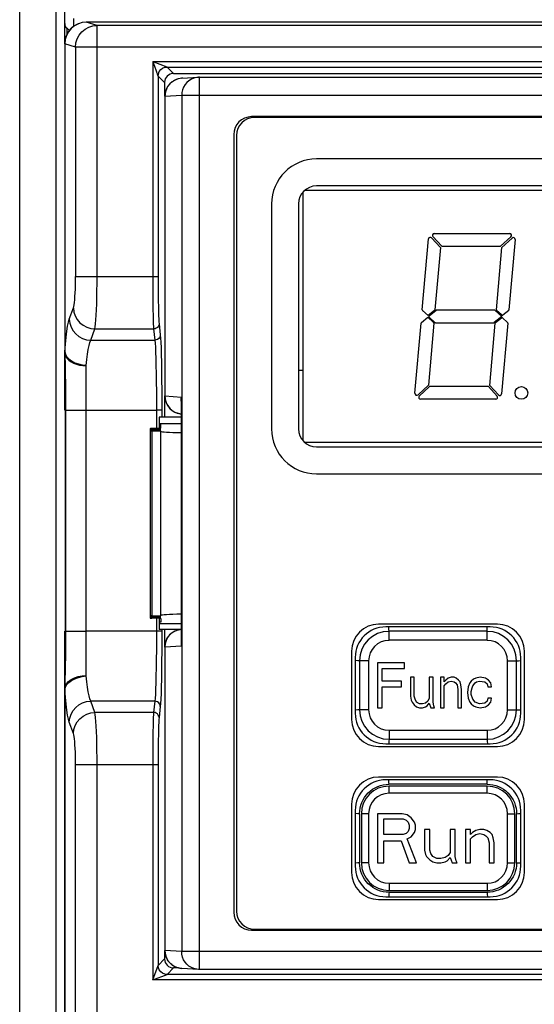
# Model space of a CAD drawing. Header units: millimetres. Extents: x -2579 to 1363, y -329 to 2298.
# Tile 73 of 256: x -1289 to -1261, y 1534 to 1588. Entities that reach past the tile are written whole.
import ezdxf

# ---------------------------------------------------------------- set-up
doc = ezdxf.new("R2010")
doc.units = ezdxf.units.MM
doc.header["$LTSCALE"] = 30.734
doc.layers.get('0').update_dxf_attribs({"linetype": 'CONTINUOUS'})

msp = doc.modelspace()

# ---------------------------------------------------------------- linework, layer by layer
at = {"color": 2}
for p, q in [((-1289.238, 693.31), (-1289.238, 1678.31)), ((-1286.238, 1588.01), (-1286.238, 1588.442)), ((-1286.738, 1587.037), (-1286.738, 1588.16)), ((-1284.937, 1588.061), (-1285.535, 1588.24)), ((-1284.937, 1574.111), (-1284.937, 1588.061)), ((-1198.54, 1588.061), (-1284.937, 1588.061)), ((-1286.733, 1587.037), (-1286.738, 1587.036)), ((-1286.727, 1587.039), (-1286.733, 1587.037)), ((-1286.733, 1587.037), (-1286.733, 1569.926)), ((-1286.132, 1586.861), (-1286.727, 1587.039)), ((-1286.132, 1586.861), (-1286.132, 1574.111)), ((-1197.344, 1586.861), (-1286.132, 1586.861)), ((-1281.847, 1586.049), (-1281.847, 1574.111)), ((-1281.847, 1586.049), (-1281.71, 1585.682)), ((-1281.847, 1586.049), (-1201.63, 1586.049)), ((-1281.71, 1585.682), (-1281.696, 1585.645)), ((-1281.696, 1585.645), (-1281.636, 1585.484)), ((-1281.048, 1585.749), (-1202.429, 1585.749)), ((-1281.048, 1585.749), (-1280.689, 1585.39)), ((-1281.574, 1585.319), (-1281.551, 1585.257)), ((-1281.547, 1585.249), (-1281.547, 1574.111)), ((-1281.547, 1585.249), (-1281.188, 1584.89)), ((-1280.55, 1585.048), (-1280.621, 1585.015)), ((-1280.477, 1585.075), (-1280.55, 1585.048)), ((-1280.403, 1585.096), (-1280.477, 1585.075)), ((-1280.326, 1585.111), (-1280.403, 1585.096)), ((-1279.307, 1585.179), (-1279.4, 1585.169)), ((-1279.245, 1535.599), (-1279.245, 1585.181)), ((-1280.621, 1585.015), (-1280.688, 1584.977)), ((-1281.162, 1584.123), (-1281.172, 1584.123)), ((-1281.162, 1584.123), (-1280.235, 1584.181)), ((-1281.162, 1584.123), (-1281.162, 1567.469)), ((-1280.235, 1584.181), (-1280.235, 1536.599)), ((-1280.235, 1584.181), (-1203.242, 1584.181)), ((-1286.132, 1574.111), (-1281.547, 1574.111)), ((-1286.483, 1571.738), (-1286.254, 1572.359)), ((-1281.493, 1571.484), (-1281.424, 1570.862)), ((-1285.287, 1570.57), (-1285.058, 1571.192)), ((-1285.058, 1571.192), (-1281.793, 1571.192)), ((-1281.793, 1571.192), (-1281.724, 1570.57)), ((-1286.733, 1569.926), (-1286.699, 1570.356)), ((-1285.287, 1570.57), (-1281.724, 1570.57)), ((-1286.738, 1566.679), (-1286.738, 1569.877)), ((-1286.504, 1569.525), (-1286.355, 1569.413)), ((-1286.719, 1569.154), (-1286.713, 1568.923)), ((-1286.713, 1568.923), (-1286.708, 1568.744)), ((-1286.708, 1568.744), (-1286.704, 1568.54)), ((-1285.538, 1551.914), (-1285.538, 1569.166)), ((-1281.342, 1567.809), (-1281.339, 1567.253)), ((-1281.339, 1567.253), (-1281.338, 1566.679)), ((-1281.162, 1567.469), (-1281.172, 1567.469)), ((-1281.162, 1567.469), (-1280.245, 1567.412)), ((-1280.25, 1567.242), (-1280.245, 1567.412)), ((-1280.245, 1553.568), (-1280.245, 1567.412)), ((-1286.684, 1566.679), (-1286.706, 1566.679)), ((-1286.684, 1566.678), (-1285.538, 1566.679)), ((-1286.684, 1566.678), (-1286.684, 1554.401)), ((-1285.538, 1566.679), (-1281.638, 1566.679)), ((-1281.638, 1566.679), (-1281.638, 1565.669)), ((-1281.338, 1566.679), (-1281.638, 1566.679)), ((-1281.338, 1566.679), (-1281.338, 1566.29)), ((-1280.327, 1566.481), (-1280.25, 1566.472)), ((-1281.888, 1565.644), (-1281.888, 1565.618)), ((-1281.888, 1565.603), (-1281.888, 1565.578)), ((-1281.888, 1565.563), (-1281.888, 1565.538)), ((-1281.888, 1565.523), (-1281.888, 1555.257)), ((-1281.888, 1555.242), (-1281.888, 1555.217)), ((-1281.888, 1555.202), (-1281.888, 1555.176)), ((-1281.888, 1555.161), (-1281.888, 1555.136)), ((-1281.638, 1555.111), (-1281.638, 1554.401)), ((-1286.738, 1551.155), (-1286.738, 1554.401)), ((-1286.684, 1554.401), (-1286.706, 1554.401)), ((-1286.684, 1554.401), (-1285.538, 1554.401)), ((-1281.638, 1554.401), (-1285.538, 1554.401)), ((-1281.338, 1554.401), (-1281.638, 1554.401)), ((-1281.338, 1554.49), (-1281.339, 1553.825)), ((-1280.327, 1554.499), (-1280.25, 1554.507)), ((-1268.71, 1554.391), (-1268.715, 1554.492)), ((-1263.256, 1554.391), (-1263.253, 1554.492)), ((-1263.253, 1554.492), (-1263.248, 1554.64)), ((-1268.71, 1553.891), (-1268.71, 1554.391)), ((-1263.256, 1553.891), (-1268.71, 1553.891)), ((-1263.256, 1553.891), (-1263.256, 1554.391)), ((-1281.339, 1553.825), (-1281.342, 1553.268)), ((-1281.162, 1553.511), (-1281.172, 1553.511)), ((-1280.245, 1553.568), (-1281.162, 1553.511)), ((-1281.162, 1553.511), (-1281.162, 1536.656)), ((-1280.25, 1553.737), (-1280.245, 1553.568)), ((-1286.698, 1552.855), (-1286.702, 1552.625)), ((-1286.693, 1553.108), (-1286.698, 1552.855)), ((-1270.448, 1552.757), (-1270.588, 1552.762)), ((-1270.347, 1552.754), (-1270.448, 1552.757)), ((-1261.619, 1552.754), (-1261.518, 1552.759)), ((-1261.518, 1552.759), (-1261.388, 1552.766)), ((-1286.711, 1552.228), (-1286.715, 1552.054)), ((-1286.706, 1552.417), (-1286.711, 1552.228)), ((-1286.702, 1552.625), (-1286.706, 1552.417)), ((-1269.847, 1552.754), (-1270.347, 1552.754)), ((-1269.847, 1552.754), (-1269.847, 1550.027)), ((-1262.119, 1550.027), (-1262.119, 1552.754)), ((-1262.119, 1552.754), (-1261.619, 1552.754)), ((-1286.726, 1551.679), (-1286.734, 1551.388)), ((-1286.722, 1551.82), (-1286.726, 1551.679)), ((-1286.715, 1552.054), (-1286.722, 1551.82)), ((-1286.734, 1551.388), (-1286.738, 1551.237)), ((-1286.738, 1551.237), (-1286.738, 1551.196)), ((-1286.738, 1551.178), (-1286.738, 1551.188)), ((-1286.733, 1503.69), (-1286.733, 1551.154)), ((-1285.058, 1549.888), (-1285.287, 1550.509)), ((-1281.724, 1550.509), (-1285.287, 1550.509)), ((-1281.724, 1550.509), (-1281.793, 1549.888)), ((-1281.424, 1550.217), (-1281.493, 1549.596)), ((-1270.448, 1550.023), (-1270.588, 1550.015)), ((-1270.347, 1550.027), (-1270.448, 1550.023)), ((-1269.847, 1550.027), (-1270.347, 1550.027)), ((-1262.119, 1550.027), (-1261.619, 1550.027)), ((-1261.619, 1550.027), (-1261.518, 1550.024)), ((-1261.518, 1550.024), (-1261.388, 1550.02)), ((-1281.793, 1549.888), (-1285.058, 1549.888)), ((-1286.254, 1548.72), (-1286.483, 1549.342)), ((-1268.71, 1548.391), (-1268.713, 1548.289)), ((-1268.71, 1548.891), (-1268.71, 1548.391)), ((-1268.71, 1548.891), (-1263.256, 1548.891)), ((-1263.256, 1548.891), (-1263.256, 1548.391)), ((-1263.256, 1548.391), (-1263.251, 1548.289)), ((-1268.713, 1548.289), (-1268.718, 1548.14)), ((-1286.132, 1505.49), (-1286.132, 1546.969)), ((-1281.547, 1546.969), (-1286.132, 1546.969)), ((-1284.937, 1505.49), (-1284.937, 1546.969)), ((-1281.847, 1546.969), (-1281.847, 1535.031)), ((-1281.547, 1546.969), (-1281.547, 1535.831)), ((-1268.71, 1545.891), (-1268.715, 1545.992)), ((-1268.71, 1545.391), (-1268.71, 1545.791)), ((-1263.256, 1545.891), (-1263.253, 1545.992)), ((-1263.256, 1545.391), (-1263.256, 1545.791)), ((-1263.253, 1545.992), (-1263.248, 1546.14)), ((-1270.448, 1544.257), (-1270.588, 1544.262)), ((-1270.347, 1544.254), (-1270.448, 1544.257)), ((-1269.847, 1544.254), (-1270.247, 1544.254)), ((-1262.119, 1544.254), (-1261.719, 1544.254)), ((-1261.619, 1544.254), (-1261.518, 1544.259)), ((-1261.518, 1544.259), (-1261.388, 1544.266)), ((-1270.448, 1541.523), (-1270.588, 1541.515)), ((-1270.347, 1541.527), (-1270.448, 1541.523)), ((-1269.847, 1541.527), (-1270.247, 1541.527)), ((-1262.119, 1541.527), (-1261.719, 1541.527)), ((-1261.619, 1541.527), (-1261.518, 1541.524)), ((-1261.518, 1541.524), (-1261.388, 1541.52)), ((-1268.71, 1540.391), (-1268.71, 1539.991)), ((-1263.256, 1540.391), (-1263.256, 1539.991)), ((-1268.713, 1539.789), (-1268.718, 1539.64)), ((-1268.71, 1539.891), (-1268.713, 1539.789)), ((-1263.256, 1539.891), (-1263.251, 1539.789)), ((-1281.162, 1536.656), (-1281.172, 1536.656)), ((-1280.235, 1536.599), (-1281.162, 1536.656)), ((-1203.242, 1536.599), (-1280.235, 1536.599)), ((-1281.847, 1535.031), (-1281.547, 1535.831)), ((-1281.547, 1535.831), (-1281.188, 1536.19)), ((-1281.847, 1535.031), (-1281.048, 1535.331)), ((-1281.048, 1535.331), (-1280.689, 1535.69)), ((-1202.429, 1535.331), (-1281.048, 1535.331)), ((-1280.605, 1535.756), (-1280.672, 1535.792)), ((-1280.234, 1535.658), (-1280.272, 1535.661)), ((-1279.307, 1535.6), (-1279.4, 1535.611)), ((-1201.63, 1535.031), (-1281.847, 1535.031))]:
    msp.add_line(p, q, dxfattribs=at)
at = {"color": 3}
msp.add_line((-1287.238, 1677.81), (-1287.238, 693.31), dxfattribs=at)
at = {"color": 7}
for p, q in [((-1286.738, 1587.037), (-1286.738, 1677.095)), ((-1286.607, 1587.577), (-1286.607, 1587.91)), ((-1285.973, 1588.155), (-1285.982, 1588.151)), ((-1197.942, 1588.24), (-1285.535, 1588.24)), ((-1286.738, 1587.037), (-1286.738, 1569.877)), ((-1280.689, 1585.39), (-1202.788, 1585.39)), ((-1280.234, 1585.122), (-1279.307, 1585.179)), ((-1280.172, 1585.123), (-1280.233, 1585.122)), ((-1279.245, 1585.181), (-1279.301, 1585.179)), ((-1279.245, 1585.181), (-1204.232, 1585.181)), ((-1281.188, 1584.89), (-1281.188, 1584.123)), ((-1281.172, 1584.123), (-1281.172, 1567.469)), ((-1207.132, 1582.991), (-1276.345, 1582.991)), ((-1207.288, 1582.94), (-1276.188, 1582.94)), ((-1277.345, 1581.991), (-1277.345, 1538.789)), ((-1277.188, 1581.94), (-1277.188, 1538.84)), ((-1235.238, 1580.64), (-1272.738, 1580.64)), ((-1235.238, 1579.14), (-1272.738, 1579.14)), ((-1273.484, 1564.978), (-1273.484, 1578.802)), ((-1234.582, 1578.89), (-1273.395, 1578.89)), ((-1275.238, 1578.14), (-1275.238, 1565.64)), ((-1273.738, 1578.14), (-1273.738, 1565.64)), ((-1265.781, 1575.79), (-1266.269, 1576.322)), ((-1266.196, 1576.49), (-1262.003, 1576.49)), ((-1261.937, 1576.315), (-1262.51, 1575.79)), ((-1266.86, 1572.264), (-1266.516, 1576.196)), ((-1266.343, 1576.255), (-1265.855, 1575.722)), ((-1265.781, 1575.79), (-1262.51, 1575.79)), ((-1262.443, 1575.716), (-1261.868, 1576.242)), ((-1261.701, 1576.16), (-1262.042, 1572.261)), ((-1265.855, 1575.722), (-1266.158, 1572.261)), ((-1262.745, 1572.264), (-1262.443, 1575.716)), ((-1266.537, 1571.94), (-1266.844, 1572.223)), ((-1266.176, 1572.227), (-1266.537, 1571.94)), ((-1266.478, 1571.923), (-1266.093, 1572.229)), ((-1262.847, 1572.24), (-1266.062, 1572.24)), ((-1262.813, 1572.227), (-1262.448, 1571.89)), ((-1262.453, 1571.969), (-1262.729, 1572.223)), ((-1262.06, 1572.227), (-1262.388, 1571.966)), ((-1267.267, 1567.62), (-1266.926, 1571.518)), ((-1266.908, 1571.552), (-1266.546, 1571.84)), ((-1266.546, 1571.84), (-1266.239, 1571.556)), ((-1266.223, 1571.515), (-1266.525, 1568.064)), ((-1266.162, 1571.553), (-1266.481, 1571.847)), ((-1266.128, 1571.54), (-1262.906, 1571.54)), ((-1263.113, 1568.057), (-1262.81, 1571.518)), ((-1262.448, 1571.89), (-1262.875, 1571.551)), ((-1262.792, 1571.552), (-1262.464, 1571.813)), ((-1262.107, 1571.515), (-1262.451, 1567.584)), ((-1262.399, 1571.811), (-1262.123, 1571.556)), ((-1286.738, 1569.877), (-1286.737, 1569.831)), ((-1286.738, 1566.679), (-1286.738, 1569.877)), ((-1286.737, 1569.831), (-1286.725, 1569.118)), ((-1286.725, 1569.118), (-1286.722, 1568.874)), ((-1286.722, 1568.874), (-1286.718, 1568.576)), ((-1286.718, 1568.576), (-1286.715, 1568.341)), ((-1286.715, 1568.341), (-1286.712, 1568.069)), ((-1286.712, 1568.069), (-1286.71, 1567.758)), ((-1266.525, 1568.064), (-1267.099, 1567.537)), ((-1267.031, 1567.465), (-1266.458, 1567.99)), ((-1263.186, 1567.99), (-1266.458, 1567.99)), ((-1263.186, 1567.99), (-1262.699, 1567.457)), ((-1262.625, 1567.525), (-1263.113, 1568.057)), ((-1281.188, 1567.469), (-1281.188, 1566.29)), ((-1280.25, 1553.737), (-1280.25, 1567.243)), ((-1280.25, 1567.242), (-1280.25, 1567.242)), ((-1262.772, 1567.29), (-1266.964, 1567.29)), ((-1286.706, 1566.875), (-1286.706, 1554.401)), ((-1281.488, 1566.29), (-1281.488, 1565.669)), ((-1280.25, 1566.29), (-1281.488, 1566.29)), ((-1281.488, 1565.945), (-1281.388, 1565.947)), ((-1281.388, 1565.947), (-1280.25, 1565.947)), ((-1281.988, 1565.651), (-1281.988, 1555.128)), ((-1281.488, 1565.669), (-1281.888, 1565.659)), ((-1281.888, 1565.644), (-1281.388, 1565.631)), ((-1281.388, 1565.631), (-1281.888, 1565.618)), ((-1281.888, 1565.603), (-1281.388, 1565.591)), ((-1281.388, 1565.591), (-1281.888, 1565.578)), ((-1281.888, 1565.563), (-1281.388, 1565.55)), ((-1281.388, 1565.55), (-1281.888, 1565.538)), ((-1281.888, 1565.523), (-1281.388, 1565.51)), ((-1281.388, 1565.885), (-1281.488, 1565.885)), ((-1281.388, 1565.676), (-1281.388, 1565.885)), ((-1281.388, 1555.27), (-1281.388, 1565.51)), ((-1234.582, 1564.89), (-1273.395, 1564.89)), ((-1272.738, 1564.64), (-1235.238, 1564.64)), ((-1272.738, 1563.14), (-1235.238, 1563.14)), ((-1281.888, 1555.257), (-1281.388, 1555.27)), ((-1281.388, 1555.229), (-1281.888, 1555.242)), ((-1281.888, 1555.217), (-1281.388, 1555.229)), ((-1281.388, 1555.189), (-1281.888, 1555.202)), ((-1281.888, 1555.176), (-1281.388, 1555.189)), ((-1281.388, 1555.149), (-1281.888, 1555.161)), ((-1281.888, 1555.136), (-1281.388, 1555.149)), ((-1281.488, 1555.111), (-1281.888, 1555.121)), ((-1281.488, 1555.111), (-1281.488, 1554.49)), ((-1281.388, 1555.103), (-1281.388, 1554.895)), ((-1286.738, 1551.155), (-1286.738, 1554.401)), ((-1281.388, 1554.895), (-1281.488, 1554.895)), ((-1281.488, 1554.835), (-1281.388, 1554.833)), ((-1280.364, 1554.49), (-1281.488, 1554.49)), ((-1281.388, 1554.833), (-1280.25, 1554.833)), ((-1281.188, 1554.49), (-1281.188, 1553.511)), ((-1262.688, 1554.79), (-1269.288, 1554.79)), ((-1263.088, 1554.64), (-1268.888, 1554.64)), ((-1286.707, 1554.017), (-1286.708, 1553.666)), ((-1263.256, 1554.391), (-1268.71, 1554.391)), ((-1286.71, 1553.347), (-1286.712, 1553.058)), ((-1286.708, 1553.666), (-1286.71, 1553.347)), ((-1281.172, 1553.511), (-1281.172, 1536.656)), ((-1286.714, 1552.798), (-1286.717, 1552.564)), ((-1286.712, 1553.058), (-1286.714, 1552.798)), ((-1270.788, 1553.29), (-1270.788, 1549.49)), ((-1270.588, 1552.94), (-1270.588, 1549.84)), ((-1261.388, 1549.84), (-1261.388, 1552.94)), ((-1261.188, 1549.49), (-1261.188, 1553.29)), ((-1286.72, 1552.353), (-1286.724, 1552.073)), ((-1286.717, 1552.564), (-1286.72, 1552.353)), ((-1270.347, 1552.754), (-1270.347, 1550.027)), ((-1269.347, 1552.641), (-1269.347, 1550.141)), ((-1267.847, 1552.641), (-1269.347, 1552.641)), ((-1269.097, 1551.63), (-1269.097, 1552.322)), ((-1269.097, 1552.322), (-1267.847, 1552.322)), ((-1267.847, 1552.322), (-1267.847, 1552.641)), ((-1261.619, 1550.027), (-1261.619, 1552.754)), ((-1286.724, 1552.073), (-1286.728, 1551.831)), ((-1267.513, 1551.843), (-1267.513, 1550.779)), ((-1267.305, 1551.843), (-1267.513, 1551.843)), ((-1267.305, 1550.779), (-1267.305, 1551.843)), ((-1266.472, 1551.843), (-1266.472, 1550.673)), ((-1266.263, 1551.843), (-1266.472, 1551.843)), ((-1266.263, 1550.46), (-1266.263, 1551.843)), ((-1265.847, 1551.843), (-1265.847, 1550.141)), ((-1265.638, 1551.843), (-1265.847, 1551.843)), ((-1265.638, 1551.577), (-1265.638, 1551.843)), ((-1265.555, 1551.683), (-1265.638, 1551.577)), ((-1265.43, 1551.79), (-1265.555, 1551.683)), ((-1265.263, 1551.843), (-1265.43, 1551.79)), ((-1265.097, 1551.843), (-1265.263, 1551.843)), ((-1264.972, 1551.79), (-1265.097, 1551.843)), ((-1264.847, 1551.683), (-1264.972, 1551.79)), ((-1264.763, 1551.577), (-1264.847, 1551.683)), ((-1264.013, 1551.736), (-1264.138, 1551.63)), ((-1263.888, 1551.79), (-1264.013, 1551.736)), ((-1263.638, 1551.843), (-1263.888, 1551.79)), ((-1263.347, 1551.79), (-1263.638, 1551.843)), ((-1263.18, 1551.683), (-1263.347, 1551.79)), ((-1263.055, 1551.524), (-1263.18, 1551.683)), ((-1286.738, 1551.155), (-1286.738, 1503.69)), ((-1268.013, 1551.63), (-1269.097, 1551.63)), ((-1269.097, 1550.141), (-1269.097, 1551.311)), ((-1269.097, 1551.311), (-1268.013, 1551.311)), ((-1268.013, 1551.311), (-1268.013, 1551.63)), ((-1265.638, 1551.364), (-1265.555, 1551.471)), ((-1265.638, 1550.141), (-1265.638, 1551.364)), ((-1265.555, 1551.471), (-1265.43, 1551.577)), ((-1265.43, 1551.577), (-1265.263, 1551.63)), ((-1265.263, 1551.63), (-1265.097, 1551.577)), ((-1265.097, 1551.577), (-1265.013, 1551.524)), ((-1265.013, 1551.524), (-1264.93, 1551.417)), ((-1264.93, 1551.417), (-1264.888, 1551.151)), ((-1264.888, 1551.151), (-1264.888, 1550.141)), ((-1264.722, 1551.417), (-1264.763, 1551.577)), ((-1264.68, 1551.151), (-1264.722, 1551.417)), ((-1264.68, 1550.141), (-1264.68, 1551.151)), ((-1264.305, 1551.311), (-1264.347, 1550.992)), ((-1264.222, 1551.524), (-1264.305, 1551.311)), ((-1264.138, 1551.63), (-1264.222, 1551.524)), ((-1264.138, 1551.045), (-1264.097, 1551.258)), ((-1264.097, 1551.258), (-1264.055, 1551.364)), ((-1264.055, 1551.364), (-1263.93, 1551.524)), ((-1263.93, 1551.524), (-1263.847, 1551.577)), ((-1263.847, 1551.577), (-1263.68, 1551.63)), ((-1263.68, 1551.63), (-1263.388, 1551.577)), ((-1263.388, 1551.577), (-1263.263, 1551.471)), ((-1263.263, 1551.471), (-1263.222, 1551.311)), ((-1263.222, 1551.311), (-1263.013, 1551.311)), ((-1263.013, 1551.311), (-1263.055, 1551.524)), ((-1267.513, 1550.779), (-1267.472, 1550.566)), ((-1267.263, 1550.619), (-1267.305, 1550.779)), ((-1267.18, 1550.46), (-1267.263, 1550.619)), ((-1266.472, 1550.673), (-1266.555, 1550.513)), ((-1264.347, 1550.992), (-1264.305, 1550.673)), ((-1264.305, 1550.673), (-1264.222, 1550.46)), ((-1264.138, 1550.885), (-1264.138, 1551.045)), ((-1264.055, 1550.619), (-1264.138, 1550.885)), ((-1263.93, 1550.46), (-1264.055, 1550.619)), ((-1263.222, 1550.673), (-1263.263, 1550.513)), ((-1263.013, 1550.673), (-1263.222, 1550.673)), ((-1263.055, 1550.46), (-1263.013, 1550.673)), ((-1269.347, 1550.141), (-1269.097, 1550.141)), ((-1267.472, 1550.566), (-1267.43, 1550.46)), ((-1267.43, 1550.46), (-1267.305, 1550.3)), ((-1267.305, 1550.3), (-1267.18, 1550.194)), ((-1267.013, 1550.353), (-1267.18, 1550.46)), ((-1267.18, 1550.194), (-1267.013, 1550.141)), ((-1266.847, 1550.353), (-1267.013, 1550.353)), ((-1267.013, 1550.141), (-1266.847, 1550.141)), ((-1266.68, 1550.407), (-1266.847, 1550.353)), ((-1266.847, 1550.141), (-1266.68, 1550.194)), ((-1266.555, 1550.513), (-1266.68, 1550.407)), ((-1266.68, 1550.194), (-1266.597, 1550.247)), ((-1266.597, 1550.247), (-1266.472, 1550.407)), ((-1266.472, 1550.407), (-1266.388, 1550.141)), ((-1266.388, 1550.141), (-1266.18, 1550.141)), ((-1266.222, 1550.247), (-1266.263, 1550.46)), ((-1266.18, 1550.141), (-1266.222, 1550.247)), ((-1265.847, 1550.141), (-1265.638, 1550.141)), ((-1264.888, 1550.141), (-1264.68, 1550.141)), ((-1264.222, 1550.46), (-1264.138, 1550.353)), ((-1264.138, 1550.353), (-1264.013, 1550.247)), ((-1264.013, 1550.247), (-1263.888, 1550.194)), ((-1263.68, 1550.353), (-1263.93, 1550.46)), ((-1263.888, 1550.194), (-1263.638, 1550.141)), ((-1263.388, 1550.407), (-1263.68, 1550.353)), ((-1263.638, 1550.141), (-1263.347, 1550.194)), ((-1263.263, 1550.513), (-1263.388, 1550.407)), ((-1263.347, 1550.194), (-1263.18, 1550.3)), ((-1263.18, 1550.3), (-1263.055, 1550.46)), ((-1268.71, 1548.391), (-1263.256, 1548.391)), ((-1269.288, 1547.99), (-1262.688, 1547.99)), ((-1268.888, 1548.14), (-1263.088, 1548.14)), ((-1262.688, 1546.29), (-1269.288, 1546.29)), ((-1263.088, 1546.14), (-1268.888, 1546.14)), ((-1263.254, 1545.891), (-1268.714, 1545.891)), ((-1263.256, 1545.791), (-1268.71, 1545.791)), ((-1263.256, 1545.391), (-1268.71, 1545.391)), ((-1270.788, 1544.79), (-1270.788, 1540.99)), ((-1261.188, 1540.99), (-1261.188, 1544.79)), ((-1270.588, 1544.44), (-1270.588, 1541.34)), ((-1270.347, 1544.256), (-1270.347, 1541.523)), ((-1270.247, 1544.254), (-1270.247, 1541.527)), ((-1269.847, 1544.254), (-1269.847, 1541.527)), ((-1269.347, 1544.254), (-1269.347, 1541.527)), ((-1267.983, 1544.254), (-1269.347, 1544.254)), ((-1267.699, 1544.196), (-1267.983, 1544.254)), ((-1267.472, 1544.022), (-1267.699, 1544.196)), ((-1267.301, 1543.79), (-1267.472, 1544.022)), ((-1262.119, 1541.527), (-1262.119, 1544.254)), ((-1261.719, 1541.527), (-1261.719, 1544.254)), ((-1261.619, 1541.526), (-1261.619, 1544.258)), ((-1261.388, 1541.34), (-1261.388, 1544.44)), ((-1269.006, 1543.094), (-1269.006, 1543.964)), ((-1269.006, 1543.964), (-1267.926, 1543.964)), ((-1267.926, 1543.964), (-1267.756, 1543.906)), ((-1267.756, 1543.906), (-1267.642, 1543.79)), ((-1267.642, 1543.79), (-1267.585, 1543.616)), ((-1267.585, 1543.616), (-1267.585, 1543.442)), ((-1267.244, 1543.616), (-1267.301, 1543.79)), ((-1267.244, 1543.384), (-1267.244, 1543.616)), ((-1267.926, 1543.094), (-1269.006, 1543.094)), ((-1267.756, 1543.152), (-1267.926, 1543.094)), ((-1267.642, 1543.268), (-1267.756, 1543.152)), ((-1267.699, 1542.862), (-1267.472, 1542.978)), ((-1267.585, 1543.442), (-1267.642, 1543.268)), ((-1267.472, 1542.978), (-1267.301, 1543.21)), ((-1267.301, 1543.21), (-1267.244, 1543.384)), ((-1266.733, 1543.384), (-1266.733, 1542.223)), ((-1266.449, 1543.384), (-1266.733, 1543.384)), ((-1266.449, 1542.223), (-1266.449, 1543.384)), ((-1265.312, 1543.384), (-1265.312, 1542.107)), ((-1265.028, 1543.384), (-1265.312, 1543.384)), ((-1265.028, 1541.875), (-1265.028, 1543.384)), ((-1264.46, 1543.384), (-1264.46, 1541.527)), ((-1264.176, 1543.384), (-1264.46, 1543.384)), ((-1264.176, 1543.094), (-1264.176, 1543.384)), ((-1264.062, 1543.21), (-1264.176, 1543.094)), ((-1264.176, 1542.862), (-1264.062, 1542.978)), ((-1263.892, 1543.326), (-1264.062, 1543.21)), ((-1264.062, 1542.978), (-1263.892, 1543.094)), ((-1263.665, 1543.384), (-1263.892, 1543.326)), ((-1263.892, 1543.094), (-1263.665, 1543.152)), ((-1263.437, 1543.384), (-1263.665, 1543.384)), ((-1263.665, 1543.152), (-1263.437, 1543.094)), ((-1263.267, 1543.326), (-1263.437, 1543.384)), ((-1263.437, 1543.094), (-1263.324, 1543.036)), ((-1263.324, 1543.036), (-1263.21, 1542.92)), ((-1263.097, 1543.21), (-1263.267, 1543.326)), ((-1263.21, 1542.92), (-1263.153, 1542.63)), ((-1262.983, 1543.094), (-1263.097, 1543.21)), ((-1262.926, 1542.92), (-1262.983, 1543.094)), ((-1262.869, 1542.63), (-1262.926, 1542.92)), ((-1269.006, 1541.527), (-1269.006, 1542.746)), ((-1269.006, 1542.746), (-1268.04, 1542.746)), ((-1268.04, 1542.746), (-1267.585, 1541.527)), ((-1267.187, 1541.527), (-1267.699, 1542.862)), ((-1264.176, 1541.527), (-1264.176, 1542.862)), ((-1263.153, 1542.63), (-1263.153, 1541.527)), ((-1262.869, 1541.527), (-1262.869, 1542.63)), ((-1266.733, 1542.223), (-1266.676, 1541.991)), ((-1266.676, 1541.991), (-1266.619, 1541.875)), ((-1266.619, 1541.875), (-1266.449, 1541.701)), ((-1266.392, 1542.049), (-1266.449, 1542.223)), ((-1266.278, 1541.875), (-1266.392, 1542.049)), ((-1266.051, 1541.759), (-1266.278, 1541.875)), ((-1265.597, 1541.817), (-1265.824, 1541.759)), ((-1265.426, 1541.933), (-1265.597, 1541.817)), ((-1265.483, 1541.643), (-1265.312, 1541.817)), ((-1265.312, 1542.107), (-1265.426, 1541.933)), ((-1265.312, 1541.817), (-1265.199, 1541.527)), ((-1264.972, 1541.643), (-1265.028, 1541.875)), ((-1269.347, 1541.527), (-1269.006, 1541.527)), ((-1267.585, 1541.527), (-1267.187, 1541.527)), ((-1266.449, 1541.701), (-1266.278, 1541.585)), ((-1266.278, 1541.585), (-1266.051, 1541.527)), ((-1265.824, 1541.759), (-1266.051, 1541.759)), ((-1266.051, 1541.527), (-1265.824, 1541.527)), ((-1265.824, 1541.527), (-1265.597, 1541.585)), ((-1265.597, 1541.585), (-1265.483, 1541.643)), ((-1265.199, 1541.527), (-1264.915, 1541.527)), ((-1264.915, 1541.527), (-1264.972, 1541.643)), ((-1264.46, 1541.527), (-1264.176, 1541.527)), ((-1263.153, 1541.527), (-1262.869, 1541.527)), ((-1268.71, 1540.391), (-1263.256, 1540.391)), ((-1268.888, 1539.64), (-1263.088, 1539.64)), ((-1268.712, 1539.891), (-1263.252, 1539.891)), ((-1268.71, 1539.991), (-1263.256, 1539.991)), ((-1269.288, 1539.49), (-1262.688, 1539.49)), ((-1276.345, 1537.789), (-1207.132, 1537.789)), ((-1276.188, 1537.84), (-1207.288, 1537.84)), ((-1281.188, 1536.656), (-1281.188, 1536.19)), ((-1280.417, 1535.69), (-1280.689, 1535.69)), ((-1279.307, 1535.6), (-1280.234, 1535.658)), ((-1279.245, 1535.599), (-1279.301, 1535.6)), ((-1204.232, 1535.599), (-1279.245, 1535.599))]:
    msp.add_line(p, q, dxfattribs=at)
at = {"color": 6}
msp.add_line((-1273.484, 1568.89), (-1273.738, 1568.89), dxfattribs=at)
at = {"color": 7}
for points in [[(-1286.738, 1588.159), (-1286.738, 1588.147), (-1286.738, 1588.136), (-1286.737, 1588.126), (-1286.737, 1588.118), (-1286.736, 1588.112), (-1286.736, 1588.108), (-1286.735, 1588.103), (-1286.734, 1588.098), (-1286.733, 1588.093), (-1286.733, 1588.087), (-1286.732, 1588.082), (-1286.73, 1588.076), (-1286.729, 1588.071), (-1286.728, 1588.065), (-1286.726, 1588.059), (-1286.725, 1588.054), (-1286.724, 1588.049), (-1286.722, 1588.045), (-1286.721, 1588.042), (-1286.72, 1588.039), (-1286.719, 1588.036), (-1286.718, 1588.033), (-1286.717, 1588.03), (-1286.716, 1588.027), (-1286.715, 1588.023), (-1286.713, 1588.02), (-1286.712, 1588.017), (-1286.71, 1588.013), (-1286.709, 1588.01), (-1286.707, 1588.006), (-1286.705, 1588.002), (-1286.703, 1587.998), (-1286.701, 1587.994), (-1286.698, 1587.99), (-1286.696, 1587.986), (-1286.693, 1587.982), (-1286.69, 1587.978), (-1286.687, 1587.973), (-1286.683, 1587.969), (-1286.68, 1587.964), (-1286.677, 1587.961), (-1286.675, 1587.958), (-1286.672, 1587.955), (-1286.669, 1587.952), (-1286.666, 1587.949), (-1286.663, 1587.946), (-1286.66, 1587.943), (-1286.656, 1587.94), (-1286.652, 1587.937), (-1286.648, 1587.934), (-1286.644, 1587.93), (-1286.64, 1587.927), (-1286.635, 1587.924), (-1286.63, 1587.921), (-1286.625, 1587.918), (-1286.619, 1587.915), (-1286.614, 1587.913), (-1286.607, 1587.91)], [(-1285.984, 1588.151), (-1286.108, 1588.093), (-1286.228, 1588.018), (-1286.344, 1587.926), (-1286.451, 1587.815), (-1286.546, 1587.687), (-1286.626, 1587.543), (-1286.687, 1587.383), (-1286.726, 1587.211), (-1286.738, 1587.036)], [(-1285.973, 1588.155), (-1286.196, 1588.037), (-1286.377, 1587.888), (-1286.525, 1587.707), (-1286.636, 1587.499), (-1286.704, 1587.274), (-1286.727, 1587.039)], [(-1285.535, 1588.24), (-1285.766, 1588.216), (-1285.973, 1588.155)], [(-1286.71, 1567.758), (-1286.708, 1567.42), (-1286.707, 1567.245), (-1286.707, 1567.064), (-1286.706, 1566.875)], [(-1286.706, 1554.401), (-1286.706, 1554.205), (-1286.707, 1554.017)], [(-1286.728, 1551.831), (-1286.733, 1551.501), (-1286.738, 1551.246)], [(-1286.738, 1551.246), (-1286.738, 1551.2), (-1286.738, 1551.155)], [(-1270.347, 1544.256), (-1270.338, 1544.415), (-1270.315, 1544.572), (-1270.276, 1544.728), (-1270.223, 1544.879), (-1270.154, 1545.024), (-1270.072, 1545.161), (-1269.977, 1545.29), (-1269.869, 1545.409), (-1269.75, 1545.517), (-1269.621, 1545.614), (-1269.483, 1545.696), (-1269.337, 1545.766), (-1269.185, 1545.82), (-1269.029, 1545.859), (-1268.873, 1545.883), (-1268.714, 1545.891)], [(-1263.254, 1545.891), (-1263.095, 1545.883), (-1262.938, 1545.859), (-1262.782, 1545.82), (-1262.631, 1545.767), (-1262.486, 1545.698), (-1262.349, 1545.616), (-1262.22, 1545.521), (-1262.101, 1545.413), (-1261.993, 1545.294), (-1261.896, 1545.165), (-1261.814, 1545.027), (-1261.744, 1544.881), (-1261.69, 1544.729), (-1261.651, 1544.573), (-1261.627, 1544.417), (-1261.619, 1544.258)], [(-1268.712, 1539.891), (-1268.871, 1539.899), (-1269.028, 1539.922), (-1269.184, 1539.961), (-1269.335, 1540.015), (-1269.479, 1540.083), (-1269.617, 1540.165), (-1269.746, 1540.261), (-1269.865, 1540.368), (-1269.973, 1540.487), (-1270.069, 1540.616), (-1270.152, 1540.754), (-1270.221, 1540.9), (-1270.276, 1541.052), (-1270.315, 1541.208), (-1270.338, 1541.365), (-1270.347, 1541.523)], [(-1261.619, 1541.526), (-1261.627, 1541.366), (-1261.651, 1541.209), (-1261.69, 1541.054), (-1261.743, 1540.903), (-1261.812, 1540.758), (-1261.894, 1540.62), (-1261.989, 1540.491), (-1262.097, 1540.372), (-1262.216, 1540.264), (-1262.345, 1540.168), (-1262.483, 1540.085), (-1262.629, 1540.016), (-1262.781, 1539.962), (-1262.937, 1539.922), (-1263.093, 1539.899), (-1263.252, 1539.891)], [(-1281.172, 1536.656), (-1281.16, 1536.5), (-1281.123, 1536.347), (-1281.063, 1536.202), (-1280.981, 1536.068), (-1280.879, 1535.949), (-1280.76, 1535.847), (-1280.626, 1535.765), (-1280.481, 1535.705), (-1280.329, 1535.668), (-1280.234, 1535.658)]]:
    msp.add_lwpolyline(points, dxfattribs=at)
at = {"color": 2}
for points in [[(-1286.733, 1587.037), (-1286.71, 1587.271), (-1286.643, 1587.497), (-1286.533, 1587.704), (-1286.384, 1587.886), (-1286.203, 1588.035), (-1285.984, 1588.151)], [(-1286.132, 1586.861), (-1286.11, 1587.091), (-1286.043, 1587.314), (-1285.933, 1587.522), (-1285.784, 1587.706), (-1285.603, 1587.856), (-1285.396, 1587.968), (-1285.171, 1588.037), (-1284.937, 1588.061)], [(-1281.847, 1586.049), (-1281.056, 1585.752), (-1281.051, 1585.75), (-1281.048, 1585.749)], [(-1281.547, 1585.249), (-1281.53, 1585.378), (-1281.48, 1585.499), (-1281.401, 1585.602), (-1281.297, 1585.682), (-1281.177, 1585.732), (-1281.048, 1585.749)], [(-1281.636, 1585.484), (-1281.625, 1585.456), (-1281.615, 1585.429)], [(-1281.615, 1585.429), (-1281.596, 1585.38), (-1281.588, 1585.358), (-1281.581, 1585.337), (-1281.574, 1585.319)], [(-1281.551, 1585.257), (-1281.548, 1585.252), (-1281.547, 1585.249)], [(-1280.234, 1585.122), (-1280.249, 1585.12), (-1280.326, 1585.111)], [(-1279.4, 1585.169), (-1279.552, 1585.132), (-1279.696, 1585.072), (-1279.828, 1584.99), (-1279.947, 1584.887), (-1280.048, 1584.768), (-1280.129, 1584.633), (-1280.188, 1584.488), (-1280.223, 1584.336), (-1280.235, 1584.181)], [(-1280.688, 1584.977), (-1280.753, 1584.934), (-1280.814, 1584.885), (-1280.872, 1584.832), (-1280.925, 1584.774), (-1280.973, 1584.712), (-1281.017, 1584.646), (-1281.055, 1584.578), (-1281.087, 1584.506), (-1281.114, 1584.432), (-1281.135, 1584.357), (-1281.15, 1584.28), (-1281.159, 1584.202), (-1281.162, 1584.123)], [(-1286.254, 1572.359), (-1286.233, 1572.432), (-1286.214, 1572.532), (-1286.197, 1572.662), (-1286.18, 1572.818), (-1286.166, 1572.996), (-1286.154, 1573.195), (-1286.145, 1573.41), (-1286.138, 1573.637), (-1286.134, 1573.87), (-1286.132, 1574.111)], [(-1285.058, 1571.192), (-1285.038, 1571.311), (-1285.019, 1571.479), (-1285.001, 1571.695), (-1284.985, 1571.954), (-1284.971, 1572.251), (-1284.959, 1572.582), (-1284.95, 1572.94), (-1284.943, 1573.318), (-1284.938, 1573.711), (-1284.937, 1574.111)], [(-1281.847, 1574.111), (-1281.847, 1573.711), (-1281.845, 1573.318), (-1281.842, 1572.939), (-1281.837, 1572.581), (-1281.832, 1572.251), (-1281.826, 1571.953), (-1281.818, 1571.695), (-1281.811, 1571.479), (-1281.802, 1571.31), (-1281.793, 1571.192)], [(-1281.547, 1574.111), (-1281.547, 1573.749), (-1281.545, 1573.4), (-1281.542, 1573.059), (-1281.538, 1572.736), (-1281.532, 1572.439), (-1281.526, 1572.17), (-1281.519, 1571.937), (-1281.511, 1571.743), (-1281.502, 1571.592), (-1281.493, 1571.484)], [(-1286.254, 1572.359), (-1286.227, 1572.135), (-1286.156, 1571.918), (-1286.044, 1571.718), (-1285.895, 1571.542), (-1285.715, 1571.397), (-1285.51, 1571.287), (-1285.288, 1571.218), (-1285.058, 1571.192)], [(-1286.699, 1570.356), (-1286.662, 1570.736), (-1286.621, 1571.071), (-1286.577, 1571.352), (-1286.531, 1571.573), (-1286.483, 1571.738)], [(-1286.483, 1571.738), (-1286.456, 1571.513), (-1286.385, 1571.296), (-1286.273, 1571.096), (-1286.124, 1570.92), (-1285.944, 1570.775), (-1285.739, 1570.666), (-1285.517, 1570.597), (-1285.287, 1570.57)], [(-1281.493, 1571.484), (-1281.504, 1571.409), (-1281.534, 1571.338), (-1281.582, 1571.278), (-1281.644, 1571.232), (-1281.716, 1571.202), (-1281.793, 1571.192)], [(-1281.424, 1570.862), (-1281.435, 1570.787), (-1281.465, 1570.717), (-1281.513, 1570.656), (-1281.575, 1570.61), (-1281.647, 1570.581), (-1281.724, 1570.57)], [(-1281.424, 1570.862), (-1281.41, 1570.69), (-1281.396, 1570.451), (-1281.384, 1570.141), (-1281.372, 1569.769), (-1281.362, 1569.342), (-1281.354, 1568.868), (-1281.347, 1568.353), (-1281.342, 1567.809)], [(-1285.538, 1569.166), (-1285.504, 1569.501), (-1285.466, 1569.8), (-1285.425, 1570.058), (-1285.382, 1570.273), (-1285.336, 1570.445), (-1285.287, 1570.57)], [(-1281.724, 1570.57), (-1281.71, 1570.412), (-1281.696, 1570.187), (-1281.684, 1569.899), (-1281.672, 1569.554), (-1281.662, 1569.158), (-1281.654, 1568.717), (-1281.647, 1568.24), (-1281.642, 1567.734), (-1281.639, 1567.211), (-1281.638, 1566.679)], [(-1286.738, 1569.89), (-1286.738, 1569.9), (-1286.737, 1569.91), (-1286.735, 1569.918), (-1286.733, 1569.926)], [(-1286.738, 1569.883), (-1286.738, 1569.86), (-1286.737, 1569.794)], [(-1286.738, 1569.883), (-1286.721, 1569.768), (-1286.676, 1569.656), (-1286.603, 1569.55), (-1286.504, 1569.452), (-1286.381, 1569.365), (-1286.239, 1569.291), (-1286.079, 1569.231), (-1285.906, 1569.187), (-1285.725, 1569.16), (-1285.538, 1569.151)], [(-1286.737, 1569.786), (-1286.736, 1569.739), (-1286.719, 1569.154)], [(-1286.733, 1569.926), (-1286.696, 1569.786), (-1286.619, 1569.65), (-1286.504, 1569.525)], [(-1286.355, 1569.413), (-1286.177, 1569.32), (-1285.977, 1569.248), (-1285.761, 1569.199), (-1285.537, 1569.177)], [(-1286.704, 1568.54), (-1286.699, 1568.307), (-1286.697, 1568.178), (-1286.694, 1568.039), (-1286.692, 1567.891), (-1286.69, 1567.734), (-1286.688, 1567.571), (-1286.687, 1567.403), (-1286.686, 1567.231), (-1286.685, 1567.055), (-1286.684, 1566.87), (-1286.684, 1566.678)], [(-1281.162, 1567.469), (-1281.15, 1567.312), (-1281.114, 1567.16), (-1281.055, 1567.015), (-1280.974, 1566.881), (-1280.873, 1566.761), (-1280.755, 1566.659), (-1280.622, 1566.577), (-1280.478, 1566.518), (-1280.327, 1566.481)], [(-1280.25, 1567.12), (-1280.258, 1567.199), (-1280.258, 1567.303), (-1280.245, 1567.412)], [(-1286.684, 1554.401), (-1286.684, 1554.213), (-1286.685, 1554.033), (-1286.685, 1553.861), (-1286.687, 1553.696), (-1286.688, 1553.538), (-1286.69, 1553.388), (-1286.691, 1553.245), (-1286.693, 1553.108)], [(-1281.638, 1554.401), (-1281.639, 1553.868), (-1281.642, 1553.344), (-1281.647, 1552.839), (-1281.654, 1552.361), (-1281.662, 1551.921), (-1281.672, 1551.525), (-1281.684, 1551.18), (-1281.696, 1550.892), (-1281.71, 1550.667), (-1281.724, 1550.509)], [(-1281.162, 1553.511), (-1281.15, 1553.667), (-1281.114, 1553.82), (-1281.055, 1553.965), (-1280.974, 1554.099), (-1280.873, 1554.218), (-1280.755, 1554.32), (-1280.622, 1554.402), (-1280.478, 1554.462), (-1280.327, 1554.499)], [(-1268.715, 1554.492), (-1268.722, 1554.637), (-1268.722, 1554.64)], [(-1280.25, 1553.86), (-1280.258, 1553.781), (-1280.258, 1553.677), (-1280.245, 1553.568)], [(-1281.342, 1553.268), (-1281.347, 1552.725), (-1281.354, 1552.211), (-1281.362, 1551.737), (-1281.372, 1551.31), (-1281.384, 1550.938), (-1281.396, 1550.628), (-1281.41, 1550.389), (-1281.424, 1550.217)], [(-1286.733, 1551.153), (-1286.697, 1551.294), (-1286.619, 1551.429), (-1286.504, 1551.555), (-1286.355, 1551.666), (-1286.177, 1551.758), (-1285.977, 1551.832), (-1285.762, 1551.887), (-1285.538, 1551.916)], [(-1286.643, 1551.476), (-1286.532, 1551.603), (-1286.382, 1551.714)], [(-1286.382, 1551.714), (-1286.201, 1551.805), (-1285.995, 1551.873), (-1285.771, 1551.914), (-1285.538, 1551.928)], [(-1285.287, 1550.509), (-1285.336, 1550.635), (-1285.382, 1550.807), (-1285.425, 1551.022), (-1285.466, 1551.28), (-1285.504, 1551.578), (-1285.538, 1551.914)], [(-1286.738, 1551.196), (-1286.713, 1551.339), (-1286.643, 1551.476)], [(-1286.733, 1551.154), (-1286.735, 1551.161), (-1286.737, 1551.17), (-1286.738, 1551.178)], [(-1286.483, 1549.342), (-1286.531, 1549.506), (-1286.577, 1549.728), (-1286.621, 1550.009), (-1286.662, 1550.343), (-1286.699, 1550.724), (-1286.733, 1551.154)], [(-1286.483, 1549.342), (-1286.456, 1549.567), (-1286.385, 1549.783), (-1286.273, 1549.983), (-1286.124, 1550.159), (-1285.944, 1550.304), (-1285.739, 1550.414), (-1285.517, 1550.483), (-1285.287, 1550.509)], [(-1281.424, 1550.217), (-1281.435, 1550.293), (-1281.465, 1550.363), (-1281.513, 1550.423), (-1281.575, 1550.47), (-1281.647, 1550.499), (-1281.724, 1550.509)], [(-1286.254, 1548.72), (-1286.227, 1548.945), (-1286.156, 1549.162), (-1286.044, 1549.362), (-1285.895, 1549.537), (-1285.715, 1549.683), (-1285.51, 1549.792), (-1285.288, 1549.861), (-1285.058, 1549.888)], [(-1284.937, 1546.969), (-1284.938, 1547.369), (-1284.943, 1547.761), (-1284.95, 1548.14), (-1284.959, 1548.498), (-1284.971, 1548.828), (-1284.985, 1549.126), (-1285.001, 1549.385), (-1285.019, 1549.6), (-1285.038, 1549.769), (-1285.058, 1549.888)], [(-1281.793, 1549.888), (-1281.802, 1549.769), (-1281.811, 1549.6), (-1281.818, 1549.385), (-1281.826, 1549.126), (-1281.832, 1548.829), (-1281.837, 1548.498), (-1281.842, 1548.14), (-1281.845, 1547.762), (-1281.847, 1547.369), (-1281.847, 1546.969)], [(-1281.493, 1549.596), (-1281.504, 1549.671), (-1281.534, 1549.741), (-1281.582, 1549.802), (-1281.644, 1549.848), (-1281.716, 1549.877), (-1281.793, 1549.888)], [(-1281.493, 1549.596), (-1281.502, 1549.487), (-1281.511, 1549.337), (-1281.519, 1549.142), (-1281.526, 1548.909), (-1281.532, 1548.641), (-1281.538, 1548.343), (-1281.542, 1548.021), (-1281.545, 1547.68), (-1281.547, 1547.33), (-1281.547, 1546.969)], [(-1286.132, 1546.969), (-1286.134, 1547.21), (-1286.138, 1547.443), (-1286.145, 1547.67), (-1286.154, 1547.885), (-1286.166, 1548.083), (-1286.18, 1548.262), (-1286.197, 1548.417), (-1286.214, 1548.547), (-1286.233, 1548.648), (-1286.254, 1548.72)], [(-1263.251, 1548.289), (-1263.244, 1548.144), (-1263.243, 1548.14)], [(-1268.715, 1545.992), (-1268.722, 1546.137), (-1268.722, 1546.14)], [(-1263.251, 1539.789), (-1263.244, 1539.644), (-1263.243, 1539.64)], [(-1280.672, 1535.792), (-1280.733, 1535.831), (-1280.788, 1535.872), (-1280.837, 1535.915), (-1280.882, 1535.958), (-1280.921, 1536.002), (-1280.957, 1536.045), (-1280.988, 1536.088), (-1281.015, 1536.131), (-1281.039, 1536.172), (-1281.06, 1536.212), (-1281.078, 1536.25), (-1281.093, 1536.286), (-1281.105, 1536.321), (-1281.117, 1536.355), (-1281.127, 1536.391), (-1281.137, 1536.428), (-1281.145, 1536.467), (-1281.151, 1536.506), (-1281.157, 1536.547), (-1281.16, 1536.586), (-1281.162, 1536.622), (-1281.162, 1536.656)], [(-1279.4, 1535.611), (-1279.552, 1535.647), (-1279.696, 1535.708), (-1279.828, 1535.79), (-1279.947, 1535.892), (-1280.048, 1536.012), (-1280.129, 1536.146), (-1280.188, 1536.292), (-1280.223, 1536.444), (-1280.235, 1536.599)], [(-1281.048, 1535.331), (-1281.177, 1535.348), (-1281.297, 1535.398), (-1281.401, 1535.477), (-1281.48, 1535.581), (-1281.53, 1535.701), (-1281.547, 1535.831)], [(-1280.452, 1535.697), (-1280.532, 1535.724), (-1280.605, 1535.756)], [(-1280.272, 1535.661), (-1280.365, 1535.675), (-1280.452, 1535.697)]]:
    msp.add_lwpolyline(points, dxfattribs=at)
at = {"color": 7}
msp.add_circle((-1261.352, 1567.64), 0.35, dxfattribs=at)
for centre, radius, start, end in [((-1280.172, 1584.123), 1, 93.514, 180), ((-1276.345, 1581.991), 1, 90, 180), ((-1276.188, 1581.94), 1, 90, 180), ((-1272.738, 1578.14), 2.5, 90, 180), ((-1272.738, 1578.14), 1, 90, 180), ((-1266.417, 1576.187), 0.1, 42.5, 175), ((-1266.196, 1576.39), 0.1, 90, 222.5), ((-1262.003, 1576.39), 0.1, 312.5, 90), ((-1261.801, 1576.169), 0.1, 355, 132.5), ((-1266.81, 1572.26), 0.05, 175, 227.2985), ((-1266.447, 1571.884), 0.05, 129.1047, 227.2985), ((-1266.208, 1572.266), 0.05, 308.4681, 355), ((-1266.062, 1572.19), 0.05, 90, 128.4681), ((-1262.847, 1572.19), 0.05, 47.2985, 89.9999), ((-1262.695, 1572.26), 0.05, 175, 227.2985), ((-1262.419, 1572.006), 0.05, 227.2985, 308.4681), ((-1262.092, 1572.266), 0.05, 308.4681, 355), ((-1266.876, 1571.514), 0.05, 128.4681, 175), ((-1266.273, 1571.52), 0.05, 355, 47.2985), ((-1266.128, 1571.59), 0.05, 227.2985, 269.9999), ((-1262.906, 1571.59), 0.05, 270, 308.4681), ((-1262.76, 1571.514), 0.05, 128.4681, 175), ((-1262.433, 1571.774), 0.05, 47.2985, 128.4681), ((-1262.157, 1571.52), 0.05, 355, 47.2985), ((-1267.167, 1567.611), 0.1, 175, 312.5), ((-1262.551, 1567.592), 0.1, 222.5, 355), ((-1280.172, 1567.469), 1, 180, 265.5433), ((-1266.964, 1567.39), 0.1, 132.5, 270), ((-1262.772, 1567.39), 0.1, 270, 42.5), ((-1272.738, 1565.64), 2.5, 180, 270), ((-1272.738, 1565.64), 1, 180, 270), ((-1280.172, 1553.511), 1, 94.4567, 180), ((-1269.288, 1553.29), 1.5, 90, 180), ((-1268.888, 1552.94), 1.7, 90, 180), ((-1263.088, 1552.94), 1.7, 0, 90), ((-1262.688, 1553.29), 1.5, 0, 90), ((-1268.71, 1552.754), 1.636, 90, 180), ((-1263.256, 1552.754), 1.636, 0, 90), ((-1268.71, 1550.027), 1.636, 180, 270), ((-1263.256, 1550.027), 1.636, 270, 360), ((-1269.288, 1549.49), 1.5, 180, 270), ((-1268.888, 1549.84), 1.7, 180, 270), ((-1263.088, 1549.84), 1.7, 270, 360), ((-1262.688, 1549.49), 1.5, 270, 360), ((-1269.288, 1544.79), 1.5, 90, 180), ((-1262.688, 1544.79), 1.5, 0, 90), ((-1268.888, 1544.44), 1.7, 90, 180), ((-1268.71, 1544.254), 1.536, 90, 180), ((-1263.256, 1544.254), 1.536, 0, 90), ((-1263.088, 1544.44), 1.7, 0, 90), ((-1268.71, 1544.254), 1.136, 90, 180), ((-1263.256, 1544.254), 1.136, 0, 90), ((-1268.888, 1541.34), 1.7, 180, 270), ((-1268.71, 1541.527), 1.536, 180, 270), ((-1268.71, 1541.527), 1.136, 180, 270), ((-1263.256, 1541.527), 1.536, 270, 360), ((-1263.256, 1541.527), 1.136, 270, 360), ((-1263.088, 1541.34), 1.7, 270, 360), ((-1269.288, 1540.99), 1.5, 180, 270), ((-1262.688, 1540.99), 1.5, 270, 360), ((-1276.345, 1538.789), 1, 180, 270), ((-1276.188, 1538.84), 1, 180, 270)]:
    msp.add_arc(centre, radius, start, end, dxfattribs=at)
at = {"color": 2}
for centre, start, end in [((-1268.71, 1552.754), 90, 180), ((-1263.256, 1552.754), 0, 90), ((-1268.71, 1550.027), 180, 270), ((-1263.256, 1550.027), 270, 360)]:
    msp.add_arc(centre, 1.136, start, end, dxfattribs=at)
at = {"color": 7}
for centre, major_axis, ratio, start_param, end_param in [((-1286.238, 1588.247), (0, 0.5), 0.999391, 2.311549, 2.677477), ((-1280.688, 1584.89), (0.354, -0.354), 0.999315, 2.356537, 3.926648), ((-1281.788, 1565.651), (0.2, 0), 0.043661, 2.094395, 4.18879), ((-1281.788, 1565.611), (0.2, 0), 0.043661, 2.094395, 4.18879), ((-1281.788, 1565.57), (0.2, 0), 0.043661, 2.094395, 4.18879), ((-1281.788, 1565.53), (0.2, 0), 0.043661, 8.37758, 10.471976), ((-1281.588, 1565.676), (0.2, 0), 0.043661, -1.047198, 0), ((-1279.438, 1565.51), (1.95, 0), 0.043661, -3.141593, -2.000685), ((-1281.788, 1555.249), (0.2, 0), 0.043661, 2.094395, 4.18879), ((-1281.788, 1555.209), (0.2, 0), 0.043661, 8.37758, 10.471976), ((-1281.788, 1555.169), (0.2, 0), 0.043661, 8.37758, 10.471976), ((-1281.788, 1555.128), (0.2, 0), 0.043661, 8.37758, 10.471976), ((-1281.588, 1555.103), (0.2, 0), 0.043661, 0, 1.047198), ((-1279.438, 1555.27), (1.95, 0), 0.043661, 2.000685, 3.141593), ((-1280.688, 1536.19), (0.354, 0.354), 0.999315, 2.356537, 3.926648)]:
    msp.add_ellipse(centre, major_axis=major_axis, ratio=ratio, start_param=start_param, end_param=end_param, dxfattribs=at)

doc.saveas('drawing.dxf')
